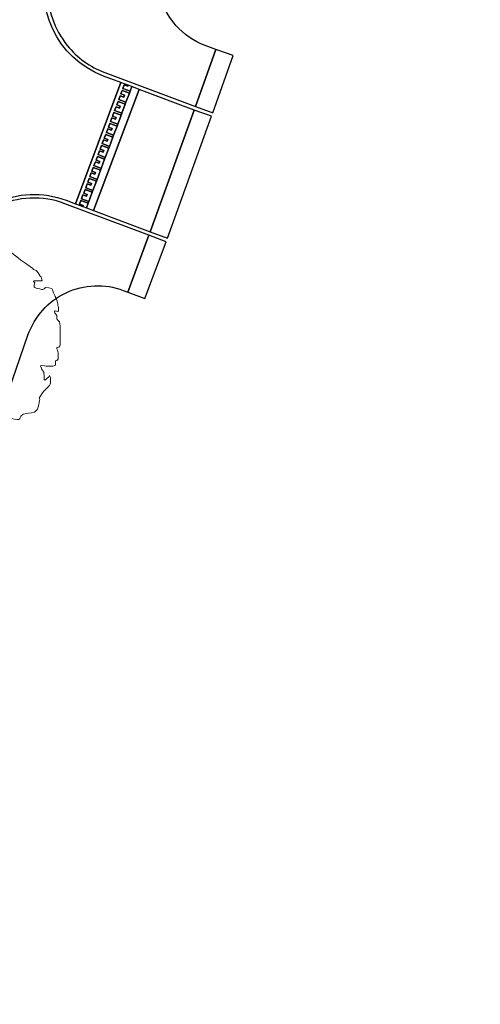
# Model space of a CAD drawing. Extents: x 131293 to 132236, y 397713 to 398701.
# Tile 26 of 63: x 131518 to 131543, y 397966 to 398019. Entities that reach past the tile are written whole.
import ezdxf

# ---------------------------------------------------------------- set-up
doc = ezdxf.new("R2010")
doc.units = 0
doc.layers.add('B-boom @ 0.2', color=7, linetype='Continuous', lineweight=18)
doc.layers.add('X-AL-contourlijnen', color=30, linetype='Continuous', plot=False)

# ---------------------------------------------------------------- blocks, each defined once
blk = doc.blocks.new('*U87')
blk.add_lwpolyline([(-21.81, 7.49), (-22.22, 7.5), (-22.84, 7.7), (-23.25, 7.7), (-23.45, 7.39), (-23.55, 7.09), (-23.76, 6.68), (-23.86, 6.37), (-24.07, 6.17), (-24.17, 5.76), (-24.27, 5.45), (-24.33, 5.09), (-24.38, 4.73), (-24.48, 4.32), (-24.58, 3.91), (-24.69, 3.09), (-24.79, 2.68), (-24.89, 2.27), (-24.9, 1.66), (-25, 1.04), (-25.1, 0.74), (-25.21, -0.08), (-25.21, -0.9), (-24.95, -2.44), (-24.7, -3.98), (-24.5, -4.59), (-24.45, -5), (-24.4, -5.41), (-24.19, -6.03), (-24.09, -6.64), (-23.89, -6.95), (-23.68, -7.36), (-23.58, -7.67), (-23.17, -7.67), (-22.76, -7.57), (-22.56, -7.77), (-22.45, -8.08), (-22.46, -8.49), (-22.56, -8.9), (-22.76, -9.1), (-22.97, -9.41), (-22.66, -9.31), (-22.35, -9.1), (-22.05, -9), (-21.43, -8.9), (-20.51, -8.9), (-20, -8.9), (-19.38, -8.9), (-19.07, -9.01), (-19.08, -9.42), (-19.18, -9.72), (-19.38, -9.93), (-18.97, -9.93), (-18.77, -10.13), (-18.87, -10.54), (-19.08, -10.75), (-18.67, -10.75), (-18.26, -11.16), (-18.16, -11.47), (-18.16, -11.88), (-18.77, -12.08), (-19.39, -12.18), (-20.21, -12.28), (-20.82, -12.39), (-21.03, -12.59), (-21.13, -12.9), (-21.13, -13.31), (-21.03, -13.92), (-20.32, -14.95), (-19.5, -15.56), (-18.88, -16.18), (-18.06, -16.39), (-17.45, -16.59), (-16.84, -17.21), (-16.63, -17.62), (-16.43, -18.23), (-16.22, -18.44), (-16.12, -18.59), (-16.02, -18.75), (-15.61, -19.16), (-14.89, -18.85), (-14.69, -18.65), (-14.23, -18.75), (-13.77, -18.85), (-13.15, -19.06), (-12.95, -19.27), (-12.85, -19.67), (-12.64, -19.98), (-12.44, -20.19), (-12.23, -20.8), (-11.62, -21.01), (-11.41, -21.21), (-11.11, -21.42), (-10.75, -21.57), (-10.39, -21.73), (-9.98, -22.04), (-9.37, -22.14), (-8.75, -22.76), (-8.14, -22.96), (-7.32, -23.58), (-6.5, -23.78), (-5.68, -24.4), (-5.37, -24.5), (-5.17, -24.71), (-4.15, -25.02), (-3.33, -25.12), (-2.92, -25.23), (-2.51, -25.33), (-2.1, -25.33), (-1.89, -25.12), (-1.79, -24.82), (-1.58, -24.51), (-0.35, -24.31), (2.72, -24.31), (2.82, -24.62), (3.44, -24.83), (3.85, -24.83), (4.26, -24.93), (7.33, -24.94), (8.36, -24.73), (9.59, -24.12), (10.2, -23.51), (10.31, -22.89), (10.31, -22.07), (10.51, -21.87), (11.13, -22.08), (11.74, -22.18), (12.56, -22.39), (13.38, -22.49), (13.79, -22.49), (13.99, -22.29), (14.1, -21.88), (14.3, -21.57), (14.92, -20.96), (15.94, -20.8), (16.35, -20.75), (17.17, -20.65), (17.99, -20.45), (18.82, -19.63), (19.23, -18.4), (19.33, -17.79), (19.43, -17.38), (19.44, -16.97), (19.33, -16.66), (20.05, -15.43), (20.46, -14.82), (22.11, -13.18), (22.31, -12.87), (22.41, -12.57), (22.42, -11.24), (22.32, -10.83), (22.11, -10.52), (21.91, -10.83), (21.39, -11.34), (21.08, -11.54), (20.88, -11.75), (20.67, -11.54), (20.68, -10.31), (20.58, -10), (20.58, -9.59), (20.37, -9.39), (20.27, -9.08), (20.06, -8.87), (19.86, -8.26), (19.66, -7.85), (19.96, -7.75), (20.78, -7.85), (21.19, -7.95), (23.04, -7.96), (23.65, -7.75), (23.76, -7.45), (23.76, -7.04), (23.76, -6.52), (24.07, -6.42), (24.27, -6.22), (24.48, -5.91), (24.48, -4.27), (24.28, -3.55), (24.07, -3.25), (24.07, -2.84), (24.69, -2.74), (24.89, -2.43), (25, -2.12), (25.01, 3), (24.8, 4.13), (24.19, 4.75), (24.09, 5.05), (24.09, 5.87), (23.78, 6.28), (23.58, 6.49), (23.47, 6.9), (23.68, 7.1), (24.4, 6.9), (24.6, 7.1), (24.6, 7.92), (24.55, 8.13), (24.5, 8.33), (24.4, 8.64), (24.4, 9.05), (24.3, 9.36), (24.2, 9.76), (23.99, 10.18), (23.89, 10.59), (23.69, 11), (23.59, 11.3), (23.38, 11.61), (23.18, 12.02), (22.97, 12.84), (22.77, 13.15), (21.95, 13.36), (21.03, 13.46), (20.62, 13.05), (20.31, 12.95), (19.9, 12.95), (19.49, 13.05), (18.77, 13.16), (18.47, 13.26), (18.16, 13.46), (17.96, 13.67), (17.96, 14.08), (18.16, 14.69), (17.75, 15.11), (17.96, 15.31), (20.11, 15.31), (19.91, 15.92), (19.8, 16.33), (19.6, 16.54), (18.99, 17.46), (18.68, 17.87), (18.48, 18.08), (17.76, 18.38), (17.55, 18.59), (15.92, 19.82), (14.28, 20.85), (13.67, 21.47), (11.21, 23.31), (10.39, 23.52), (10.19, 23.73), (9.78, 23.83), (9.57, 24.04), (9.16, 24.14), (8.75, 24.24), (8.45, 24.34), (8.04, 24.45), (7.63, 24.65), (6.81, 24.76), (6.5, 24.86), (6.09, 25.07), (5.17, 25.22), (4.86, 25.27), (3.94, 25.48), (3.53, 25.48), (3.12, 25.48), (2.81, 25.53), (2.5, 25.58), (1.89, 25.59), (1.58, 25.69), (1.28, 25.59), (0.87, 25.48), (0.56, 25.38), (0.56, 24.87), (0.66, 24.56), (0.86, 24.36), (1.07, 23.95), (1.17, 23.64), (0.76, 23.54), (0.45, 23.54), (0.15, 23.54), (-0.16, 23.44), (-0.16, 22.52), (-0.06, 22.11), (-0.27, 21.7), (-0.88, 21.6), (-1.5, 21.6), (-2.32, 21.7), (-2.52, 21.91), (-2.83, 22.32), (-3.65, 22.11), (-4.26, 22.01), (-5.49, 22.01), (-5.7, 22.32), (-5.9, 23.04), (-5.9, 23.45), (-6, 23.76), (-6.31, 23.65), (-6.67, 23.76), (-7.03, 23.86), (-8.05, 24.07), (-9.08, 24.07), (-9.28, 23.87), (-9.49, 23.56), (-9.49, 23.15), (-9.9, 23.35), (-10.92, 23.56), (-11.95, 23.77), (-12.25, 23.56), (-12.46, 23.15), (-12.66, 22.85), (-12.87, 22.03), (-13.49, 21.41), (-13.79, 21), (-14.1, 20.7), (-14.72, 20.49), (-15.13, 20.08), (-15.44, 19.88), (-15.64, 19.68), (-15.85, 19.47), (-16.05, 19.06), (-16.46, 18.24), (-16.57, 17.93), (-16.77, 17.63), (-16.88, 17.32), (-16.77, 16.81), (-16.77, 15.99), (-17.19, 15.58), (-17.8, 15.48), (-18.31, 15.68), (-19.13, 15.79), (-19.44, 15.69), (-19.65, 14.97), (-20.06, 14.66), (-20.36, 14.56), (-20.57, 13.95), (-20.78, 13.64), (-20.98, 12.82), (-21.09, 12.21), (-21.19, 11.39), (-21.4, 10.57), (-21.5, 9.75), (-21.5, 9.13), (-21.6, 8.52), (-21.61, 7.7), (-21.81, 7.49)])
at = {"lineweight": 18}
blk.add_circle((0, 0), 0.75, dxfattribs=at)

msp = doc.modelspace()

# ---------------------------------------------------------------- linework, layer by layer
at = {"layer": 'X-AL-contourlijnen', "flags": 128}
for points in [[(131526.562, 398025.063), (131542.714, 398072.295), (131543.143, 398073.55), (131541.441, 398074.135), (131537.061, 398061.328), (131536.673, 398060.192), (131532.193, 398047.091), (131531.804, 398045.956), (131527.248, 398032.633), (131526.86, 398031.498), (131524.823, 398025.541), (131523.821, 398022.611), (131523.155, 398020.664, -0.304118), (131522.269, 398019.99, -0.098242), (131521.884, 398020.042), (131519.585, 398020.833, 0.177138), (131520.655, 398017.714, 0.133512), (131522.698, 398016.242), (131527.636, 398014.389), (131528.739, 398017.5), (131528.154, 398017.72, -0.247739), (131525.674, 398020.512, -0.143484), (131525.774, 398022.759)], [(131522.628, 398016.054, -0.406176), (131519.656, 398022.362), (131514.928, 398023.989), (131514.191, 398021.847, -0.414373), (131507.834, 398018.747), (131506.729, 398015.531, -0.414308), (131509.832, 398009.176), (131509.381, 398007.867), (131514.109, 398006.24, -0.42222), (131520.592, 398009.296), (131521.104, 398009.104), (131523.578, 398015.698)], [(131518.514, 398001.95, -0.422127), (131523.7, 398004.393), (131523.943, 398004.302), (131525.101, 398007.392), (131520.522, 398009.109, 0.42222), (131514.299, 398006.175), (131516.721, 398005.342, -0.414306), (131517.341, 398004.071), (131514.778, 397996.627), (131513.303, 397997.135), (131511.241, 397991.139), (131509.633, 397991.692, 0.414214), (131509.252, 397991.506), (131509.819, 397991.311), (131509.754, 397991.122), (131509.266, 397989.704), (131509.201, 397989.515), (131508.634, 397989.71, 0.414214), (131508.82, 397989.328), (131510.427, 397988.775), (131502.815, 397966.648), (131505.981, 397965.558)]]:
    msp.add_lwpolyline(points, format="xyb", close=True, dxfattribs=at)
for points in [[(131529.682, 398017.166), (131528.739, 398017.5), (131527.636, 398014.389), (131528.579, 398014.055)], [(131523.083, 398013.781), (131523.279, 398013.707), (131523.316, 398013.806), (131523.12, 398013.879), (131523.193, 398014.076), (131523.587, 398013.928), (131523.624, 398014.027), (131523.23, 398014.174), (131523.308, 398014.38), (131523.504, 398014.307), (131523.541, 398014.405), (131523.344, 398014.479), (131523.418, 398014.675), (131523.811, 398014.528), (131523.848, 398014.626), (131523.455, 398014.774), (131523.532, 398014.979), (131523.729, 398014.906), (131523.766, 398015.004), (131523.569, 398015.078), (131523.643, 398015.274), (131524.036, 398015.127), (131524.073, 398015.225), (131523.68, 398015.373), (131523.757, 398015.579), (131523.954, 398015.505), (131523.971, 398015.551), (131523.578, 398015.698), (131521.104, 398009.104), (131521.497, 398008.957), (131521.518, 398009.012), (131521.321, 398009.086), (131521.395, 398009.282), (131521.788, 398009.135), (131521.825, 398009.233), (131521.432, 398009.38), (131521.509, 398009.586), (131521.706, 398009.513), (131521.743, 398009.611), (131521.546, 398009.685), (131521.62, 398009.881), (131522.013, 398009.734), (131522.05, 398009.832), (131521.657, 398009.98), (131521.734, 398010.186), (131521.931, 398010.112), (131521.968, 398010.21), (131521.771, 398010.284), (131521.845, 398010.481), (131522.238, 398010.333), (131522.275, 398010.431), (131521.882, 398010.579), (131521.959, 398010.785), (131522.155, 398010.711), (131522.192, 398010.809), (131521.996, 398010.883), (131522.07, 398011.08), (131522.463, 398010.932), (131522.5, 398011.031), (131522.106, 398011.178), (131522.184, 398011.384), (131522.38, 398011.31), (131522.417, 398011.409), (131522.221, 398011.482), (131522.294, 398011.679), (131522.688, 398011.532), (131522.724, 398011.63), (131522.331, 398011.777), (131522.408, 398011.983), (131522.605, 398011.91), (131522.642, 398012.008), (131522.445, 398012.082), (131522.519, 398012.278), (131522.912, 398012.131), (131522.949, 398012.229), (131522.556, 398012.377), (131522.633, 398012.583), (131522.83, 398012.509), (131522.867, 398012.607), (131522.67, 398012.681), (131522.744, 398012.878), (131523.137, 398012.73), (131523.174, 398012.828), (131522.781, 398012.976), (131522.858, 398013.182), (131523.055, 398013.108), (131523.091, 398013.206), (131522.895, 398013.28), (131522.969, 398013.477), (131523.362, 398013.329), (131523.399, 398013.428), (131523.005, 398013.575)], [(131524.561, 398015.329), (131524.167, 398015.477), (131524.073, 398015.225), (131524.036, 398015.127), (131523.848, 398014.626), (131523.811, 398014.528), (131523.624, 398014.027), (131523.587, 398013.928), (131523.399, 398013.428), (131523.362, 398013.329), (131523.174, 398012.828), (131523.137, 398012.73), (131522.949, 398012.229), (131522.912, 398012.131), (131522.724, 398011.63), (131522.688, 398011.532), (131522.5, 398011.031), (131522.463, 398010.932), (131522.275, 398010.431), (131522.238, 398010.333), (131522.05, 398009.832), (131522.013, 398009.734), (131521.825, 398009.233), (131521.788, 398009.135), (131521.694, 398008.883), (131522.087, 398008.735)], [(131527.566, 398014.202), (131524.561, 398015.329), (131522.087, 398008.735), (131525.172, 398007.579)], [(131523.643, 398015.274), (131523.569, 398015.078), (131523.766, 398015.004), (131523.729, 398014.906), (131523.532, 398014.979), (131523.455, 398014.774), (131523.848, 398014.626), (131524.036, 398015.127)], [(131524.167, 398015.477), (131523.971, 398015.551), (131523.954, 398015.505), (131523.757, 398015.579), (131523.68, 398015.373), (131524.073, 398015.225)], [(131523.418, 398014.675), (131523.344, 398014.479), (131523.541, 398014.405), (131523.504, 398014.307), (131523.308, 398014.38), (131523.23, 398014.174), (131523.624, 398014.027), (131523.811, 398014.528)], [(131523.193, 398014.076), (131523.12, 398013.879), (131523.316, 398013.806), (131523.279, 398013.707), (131523.083, 398013.781), (131523.005, 398013.575), (131523.399, 398013.428), (131523.587, 398013.928)], [(131528.506, 398013.862), (131527.566, 398014.202), (131525.172, 398007.579), (131526.112, 398007.239)], [(131522.969, 398013.477), (131522.895, 398013.28), (131523.091, 398013.206), (131523.055, 398013.108), (131522.858, 398013.182), (131522.781, 398012.976), (131523.174, 398012.828), (131523.362, 398013.329)], [(131522.744, 398012.878), (131522.67, 398012.681), (131522.867, 398012.607), (131522.83, 398012.509), (131522.633, 398012.583), (131522.556, 398012.377), (131522.949, 398012.229), (131523.137, 398012.73)], [(131522.519, 398012.278), (131522.445, 398012.082), (131522.642, 398012.008), (131522.605, 398011.91), (131522.408, 398011.983), (131522.331, 398011.777), (131522.724, 398011.63), (131522.912, 398012.131)], [(131522.294, 398011.679), (131522.221, 398011.482), (131522.417, 398011.409), (131522.38, 398011.31), (131522.184, 398011.384), (131522.106, 398011.178), (131522.5, 398011.031), (131522.688, 398011.532)], [(131522.07, 398011.08), (131521.996, 398010.883), (131522.192, 398010.809), (131522.155, 398010.711), (131521.959, 398010.785), (131521.882, 398010.579), (131522.275, 398010.431), (131522.463, 398010.932)], [(131521.845, 398010.481), (131521.771, 398010.284), (131521.968, 398010.21), (131521.931, 398010.112), (131521.734, 398010.186), (131521.657, 398009.98), (131522.05, 398009.832), (131522.238, 398010.333)], [(131521.62, 398009.881), (131521.546, 398009.685), (131521.743, 398009.611), (131521.706, 398009.513), (131521.509, 398009.586), (131521.432, 398009.38), (131521.825, 398009.233), (131522.013, 398009.734)], [(131521.788, 398009.135), (131521.395, 398009.282), (131521.321, 398009.086), (131521.518, 398009.012), (131521.497, 398008.957), (131521.694, 398008.883)], [(131526.038, 398007.041), (131525.101, 398007.392), (131523.943, 398004.302), (131524.88, 398003.951)]]:
    msp.add_lwpolyline(points, close=True, dxfattribs=at)

# ---------------------------------------------------------------- block references
at = {"layer": 'B-boom @ 0.2', "xscale": 0.2, "yscale": 0.2, "zscale": 0.2}
msp.add_blockref('*U87', (131515.263, 398001.859), dxfattribs=at)

doc.saveas('drawing.dxf')
